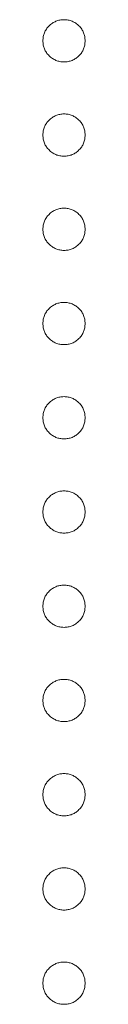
# Model space of a CAD drawing. Header units: millimetres. Extents: x 72 to 468, y 81 to 454.
# Tile 13 of 31: x 132.033 to 132.254, y 329.538 to 334.677. Entities that reach past the tile are written whole.
import ezdxf

# ---------------------------------------------------------------- set-up
doc = ezdxf.new("R2010")
doc.units = ezdxf.units.MM

msp = doc.modelspace()

# ---------------------------------------------------------------- linework, layer by layer
at = {"color": 7, "linetype": 'Continuous', "lineweight": 15}
for points, knots in [([(132.033, 334.5667), (132.0334, 334.574), (132.0342, 334.5885), (132.0407, 334.6092), (132.0508, 334.6282), (132.0649, 334.6451), (132.0819, 334.659), (132.1009, 334.6694), (132.1216, 334.6757), (132.136, 334.6765), (132.1433, 334.6769)], [0, 0, 0, 0, 0.1277566, 0.2494144, 0.3727965, 0.5001113, 0.6286099, 0.7506434, 0.8737684, 1, 1, 1, 1]), ([(132.1433, 334.6769), (132.1507, 334.6765), (132.1653, 334.6757), (132.1862, 334.6694), (132.2051, 334.659), (132.2219, 334.6451), (132.236, 334.6282), (132.2462, 334.6092), (132.2523, 334.5884), (132.2531, 334.574), (132.2535, 334.5667)], [0, 0, 0, 0, 0.129097, 0.252046, 0.373905, 0.501038, 0.628171, 0.751376, 0.872426, 1, 1, 1, 1]), ([(132.1433, 334.4564), (132.136, 334.4569), (132.1217, 334.4578), (132.1008, 334.4635), (132.082, 334.4745), (132.0649, 334.4882), (132.0509, 334.5051), (132.0406, 334.524), (132.0343, 334.5448), (132.0334, 334.5593), (132.033, 334.5667)], [0, 0, 0, 0, 0.126178, 0.248821, 0.37154, 0.499984, 0.627244, 0.749226, 0.872298, 1, 1, 1, 1]), ([(132.2535, 334.5667), (132.2531, 334.5593), (132.2522, 334.5449), (132.2463, 334.524), (132.2359, 334.5051), (132.222, 334.4883), (132.2051, 334.4744), (132.1863, 334.4636), (132.1653, 334.4577), (132.1507, 334.4569), (132.1433, 334.4564)], [0, 0, 0, 0, 0.127519, 0.249986, 0.371792, 0.49887, 0.625948, 0.748492, 0.870959, 1, 1, 1, 1]), ([(132.033, 334.0748), (132.0334, 334.0822), (132.0342, 334.0966), (132.0407, 334.1173), (132.0508, 334.1364), (132.0649, 334.1533), (132.0819, 334.1671), (132.1009, 334.1775), (132.1216, 334.1838), (132.136, 334.1846), (132.1433, 334.1851)], [0, 0, 0, 0, 0.1277566, 0.2494144, 0.3727965, 0.5001113, 0.6286099, 0.7506434, 0.8737684, 1, 1, 1, 1]), ([(132.1433, 334.1851), (132.1507, 334.1847), (132.1653, 334.1839), (132.1862, 334.1775), (132.2051, 334.1672), (132.2219, 334.1532), (132.236, 334.1364), (132.2462, 334.1174), (132.2523, 334.0966), (132.2531, 334.0822), (132.2535, 334.0748)], [0, 0, 0, 0, 0.129097, 0.252046, 0.373905, 0.501038, 0.628171, 0.751376, 0.872426, 1, 1, 1, 1]), ([(132.1433, 333.9646), (132.136, 333.965), (132.1217, 333.9659), (132.1008, 333.9717), (132.082, 333.9826), (132.0649, 333.9963), (132.0509, 334.0132), (132.0406, 334.0322), (132.0343, 334.053), (132.0334, 334.0674), (132.033, 334.0748)], [0, 0, 0, 0, 0.126178, 0.248821, 0.37154, 0.499984, 0.627244, 0.749226, 0.872298, 1, 1, 1, 1]), ([(132.2535, 334.0748), (132.2531, 334.0674), (132.2522, 334.053), (132.2463, 334.0321), (132.2359, 334.0132), (132.222, 333.9964), (132.2051, 333.9825), (132.1863, 333.9717), (132.1653, 333.9659), (132.1507, 333.965), (132.1433, 333.9646)], [0, 0, 0, 0, 0.127519, 0.249986, 0.371792, 0.49887, 0.625948, 0.748492, 0.870959, 1, 1, 1, 1]), ([(132.033, 333.583), (132.0334, 333.5903), (132.0342, 333.6048), (132.0407, 333.6255), (132.0508, 333.6445), (132.0649, 333.6614), (132.0819, 333.6753), (132.1009, 333.6857), (132.1216, 333.692), (132.136, 333.6928), (132.1433, 333.6932)], [0, 0, 0, 0, 0.1277566, 0.2494144, 0.3727965, 0.5001113, 0.6286099, 0.7506434, 0.8737684, 1, 1, 1, 1]), ([(132.1433, 333.6932), (132.1507, 333.6928), (132.1653, 333.692), (132.1862, 333.6857), (132.2051, 333.6753), (132.2219, 333.6613), (132.236, 333.6445), (132.2462, 333.6255), (132.2523, 333.6047), (132.2531, 333.5903), (132.2535, 333.583)], [0, 0, 0, 0, 0.129097, 0.252046, 0.373905, 0.501038, 0.628171, 0.751376, 0.872426, 1, 1, 1, 1]), ([(132.1433, 333.4727), (132.136, 333.4732), (132.1217, 333.4741), (132.1008, 333.4798), (132.082, 333.4908), (132.0649, 333.5044), (132.0509, 333.5214), (132.0406, 333.5403), (132.0343, 333.5611), (132.0334, 333.5756), (132.033, 333.583)], [0, 0, 0, 0, 0.126178, 0.248821, 0.37154, 0.499984, 0.627244, 0.749226, 0.872298, 1, 1, 1, 1]), ([(132.2535, 333.583), (132.2531, 333.5756), (132.2522, 333.5612), (132.2463, 333.5403), (132.2359, 333.5214), (132.222, 333.5045), (132.2051, 333.4907), (132.1863, 333.4798), (132.1653, 333.474), (132.1507, 333.4732), (132.1433, 333.4727)], [0, 0, 0, 0, 0.127519, 0.249986, 0.371792, 0.49887, 0.625948, 0.748492, 0.870959, 1, 1, 1, 1]), ([(132.033, 333.0911), (132.0334, 333.0985), (132.0342, 333.1129), (132.0407, 333.1336), (132.0508, 333.1527), (132.0649, 333.1696), (132.0819, 333.1834), (132.1009, 333.1938), (132.1216, 333.2001), (132.136, 333.2009), (132.1433, 333.2014)], [0, 0, 0, 0, 0.1277566, 0.2494144, 0.3727965, 0.5001113, 0.6286099, 0.7506434, 0.8737684, 1, 1, 1, 1]), ([(132.1433, 333.2014), (132.1507, 333.201), (132.1653, 333.2002), (132.1862, 333.1938), (132.2051, 333.1835), (132.2219, 333.1695), (132.236, 333.1527), (132.2462, 333.1337), (132.2523, 333.1128), (132.2531, 333.0985), (132.2535, 333.0911)], [0, 0, 0, 0, 0.129097, 0.252046, 0.373905, 0.501038, 0.628171, 0.751376, 0.872426, 1, 1, 1, 1]), ([(132.1433, 332.9809), (132.136, 332.9813), (132.1217, 332.9822), (132.1008, 332.988), (132.082, 332.9989), (132.0649, 333.0126), (132.0509, 333.0295), (132.0406, 333.0485), (132.0343, 333.0693), (132.0334, 333.0837), (132.033, 333.0911)], [0, 0, 0, 0, 0.126178, 0.248821, 0.37154, 0.499984, 0.627244, 0.749226, 0.872298, 1, 1, 1, 1]), ([(132.2535, 333.0911), (132.2531, 333.0837), (132.2522, 333.0693), (132.2463, 333.0484), (132.2359, 333.0295), (132.222, 333.0127), (132.2051, 332.9988), (132.1863, 332.988), (132.1653, 332.9822), (132.1507, 332.9813), (132.1433, 332.9809)], [0, 0, 0, 0, 0.127519, 0.249986, 0.371792, 0.49887, 0.625948, 0.748492, 0.870959, 1, 1, 1, 1]), ([(132.033, 332.5993), (132.0334, 332.6066), (132.0342, 332.621), (132.0407, 332.6418), (132.0508, 332.6608), (132.0649, 332.6777), (132.0819, 332.6915), (132.1009, 332.702), (132.1216, 332.7083), (132.136, 332.7091), (132.1433, 332.7095)], [0, 0, 0, 0, 0.1277566, 0.2494144, 0.3727965, 0.5001113, 0.6286099, 0.7506434, 0.8737684, 1, 1, 1, 1]), ([(132.1433, 332.7095), (132.1507, 332.7091), (132.1653, 332.7083), (132.1862, 332.702), (132.2051, 332.6916), (132.2219, 332.6776), (132.236, 332.6608), (132.2462, 332.6418), (132.2523, 332.621), (132.2531, 332.6066), (132.2535, 332.5993)], [0, 0, 0, 0, 0.129097, 0.252046, 0.373905, 0.501038, 0.628171, 0.751376, 0.872426, 1, 1, 1, 1]), ([(132.1433, 332.489), (132.136, 332.4895), (132.1217, 332.4904), (132.1008, 332.4961), (132.082, 332.507), (132.0649, 332.5207), (132.0509, 332.5377), (132.0406, 332.5566), (132.0343, 332.5774), (132.0334, 332.5919), (132.033, 332.5993)], [0, 0, 0, 0, 0.126178, 0.248821, 0.37154, 0.499984, 0.627244, 0.749226, 0.872298, 1, 1, 1, 1]), ([(132.2535, 332.5993), (132.2531, 332.5919), (132.2522, 332.5774), (132.2463, 332.5566), (132.2359, 332.5377), (132.222, 332.5208), (132.2051, 332.507), (132.1863, 332.4961), (132.1653, 332.4903), (132.1507, 332.4894), (132.1433, 332.489)], [0, 0, 0, 0, 0.127519, 0.249986, 0.371792, 0.49887, 0.625948, 0.748492, 0.870959, 1, 1, 1, 1]), ([(132.033, 332.1074), (132.0334, 332.1148), (132.0342, 332.1292), (132.0407, 332.1499), (132.0508, 332.169), (132.0649, 332.1859), (132.0819, 332.1997), (132.1009, 332.2101), (132.1216, 332.2164), (132.136, 332.2172), (132.1433, 332.2176)], [0, 0, 0, 0, 0.1277566, 0.2494144, 0.3727965, 0.5001113, 0.6286099, 0.7506434, 0.8737684, 1, 1, 1, 1]), ([(132.1433, 332.2176), (132.1507, 332.2172), (132.1653, 332.2165), (132.1862, 332.2101), (132.2051, 332.1998), (132.2219, 332.1858), (132.236, 332.169), (132.2462, 332.1499), (132.2523, 332.1291), (132.2531, 332.1148), (132.2535, 332.1074)], [0, 0, 0, 0, 0.129097, 0.252046, 0.373905, 0.501038, 0.628171, 0.751376, 0.872426, 1, 1, 1, 1]), ([(132.1433, 331.9972), (132.136, 331.9976), (132.1217, 331.9985), (132.1008, 332.0043), (132.082, 332.0152), (132.0649, 332.0289), (132.0509, 332.0458), (132.0406, 332.0648), (132.0343, 332.0855), (132.0334, 332.1), (132.033, 332.1074)], [0, 0, 0, 0, 0.126178, 0.248821, 0.37154, 0.499984, 0.627244, 0.749226, 0.872298, 1, 1, 1, 1]), ([(132.2535, 332.1074), (132.2531, 332.1), (132.2522, 332.0856), (132.2463, 332.0647), (132.2359, 332.0458), (132.222, 332.029), (132.2051, 332.0151), (132.1863, 332.0043), (132.1653, 331.9984), (132.1507, 331.9976), (132.1433, 331.9972)], [0, 0, 0, 0, 0.127519, 0.249986, 0.371792, 0.49887, 0.625948, 0.748492, 0.870959, 1, 1, 1, 1]), ([(132.033, 331.6155), (132.0334, 331.6229), (132.0342, 331.6373), (132.0407, 331.658), (132.0508, 331.6771), (132.0649, 331.694), (132.0819, 331.7078), (132.1009, 331.7183), (132.1216, 331.7245), (132.136, 331.7254), (132.1433, 331.7258)], [0, 0, 0, 0, 0.1277566, 0.2494144, 0.3727965, 0.5001113, 0.6286099, 0.7506434, 0.8737684, 1, 1, 1, 1]), ([(132.1433, 331.7258), (132.1507, 331.7254), (132.1653, 331.7246), (132.1862, 331.7183), (132.2051, 331.7079), (132.2219, 331.6939), (132.236, 331.6771), (132.2462, 331.6581), (132.2523, 331.6373), (132.2531, 331.6229), (132.2535, 331.6155)], [0, 0, 0, 0, 0.129097, 0.252046, 0.373905, 0.501038, 0.628171, 0.751376, 0.872426, 1, 1, 1, 1]), ([(132.1433, 331.5053), (132.136, 331.5058), (132.1217, 331.5066), (132.1008, 331.5124), (132.082, 331.5233), (132.0649, 331.537), (132.0509, 331.554), (132.0406, 331.5729), (132.0343, 331.5937), (132.0334, 331.6082), (132.033, 331.6155)], [0, 0, 0, 0, 0.126178, 0.248821, 0.37154, 0.499984, 0.627244, 0.749226, 0.872298, 1, 1, 1, 1]), ([(132.2535, 331.6155), (132.2531, 331.6082), (132.2522, 331.5937), (132.2463, 331.5729), (132.2359, 331.554), (132.222, 331.5371), (132.2051, 331.5233), (132.1863, 331.5124), (132.1653, 331.5066), (132.1507, 331.5057), (132.1433, 331.5053)], [0, 0, 0, 0, 0.127519, 0.249986, 0.371792, 0.49887, 0.625948, 0.748492, 0.870959, 1, 1, 1, 1]), ([(132.033, 331.1237), (132.0334, 331.1311), (132.0342, 331.1455), (132.0407, 331.1662), (132.0508, 331.1852), (132.0649, 331.2022), (132.0819, 331.216), (132.1009, 331.2264), (132.1216, 331.2327), (132.136, 331.2335), (132.1433, 331.2339)], [0, 0, 0, 0, 0.1277566, 0.2494144, 0.3727965, 0.5001113, 0.6286099, 0.7506434, 0.8737684, 1, 1, 1, 1]), ([(132.1433, 331.2339), (132.1507, 331.2335), (132.1653, 331.2328), (132.1862, 331.2264), (132.2051, 331.2161), (132.2219, 331.2021), (132.236, 331.1852), (132.2462, 331.1662), (132.2523, 331.1454), (132.2531, 331.1311), (132.2535, 331.1237)], [0, 0, 0, 0, 0.129097, 0.252046, 0.373905, 0.501038, 0.628171, 0.751376, 0.872426, 1, 1, 1, 1]), ([(132.1433, 331.0135), (132.136, 331.0139), (132.1217, 331.0148), (132.1008, 331.0206), (132.082, 331.0315), (132.0649, 331.0452), (132.0509, 331.0621), (132.0406, 331.0811), (132.0343, 331.1018), (132.0334, 331.1163), (132.033, 331.1237)], [0, 0, 0, 0, 0.126178, 0.248821, 0.37154, 0.499984, 0.627244, 0.749226, 0.872298, 1, 1, 1, 1]), ([(132.2535, 331.1237), (132.2531, 331.1163), (132.2522, 331.1019), (132.2463, 331.081), (132.2359, 331.0621), (132.222, 331.0453), (132.2051, 331.0314), (132.1863, 331.0206), (132.1653, 331.0147), (132.1507, 331.0139), (132.1433, 331.0135)], [0, 0, 0, 0, 0.127519, 0.249986, 0.371792, 0.49887, 0.625948, 0.748492, 0.870959, 1, 1, 1, 1]), ([(132.033, 330.6318), (132.0334, 330.6392), (132.0342, 330.6536), (132.0407, 330.6743), (132.0508, 330.6934), (132.0649, 330.7103), (132.0819, 330.7241), (132.1009, 330.7346), (132.1216, 330.7408), (132.136, 330.7417), (132.1433, 330.7421)], [0, 0, 0, 0, 0.1277566, 0.2494144, 0.3727965, 0.5001113, 0.6286099, 0.7506434, 0.8737684, 1, 1, 1, 1]), ([(132.1433, 330.7421), (132.1507, 330.7417), (132.1653, 330.7409), (132.1862, 330.7346), (132.2051, 330.7242), (132.2219, 330.7102), (132.236, 330.6934), (132.2462, 330.6744), (132.2523, 330.6536), (132.2531, 330.6392), (132.2535, 330.6318)], [0, 0, 0, 0, 0.129097, 0.252046, 0.373905, 0.501038, 0.628171, 0.751376, 0.872426, 1, 1, 1, 1]), ([(132.1433, 330.5216), (132.136, 330.522), (132.1217, 330.5229), (132.1008, 330.5287), (132.082, 330.5396), (132.0649, 330.5533), (132.0509, 330.5703), (132.0406, 330.5892), (132.0343, 330.61), (132.0334, 330.6245), (132.033, 330.6318)], [0, 0, 0, 0, 0.126178, 0.248821, 0.37154, 0.499984, 0.627244, 0.749226, 0.872298, 1, 1, 1, 1]), ([(132.2535, 330.6318), (132.2531, 330.6245), (132.2522, 330.61), (132.2463, 330.5892), (132.2359, 330.5703), (132.222, 330.5534), (132.2051, 330.5395), (132.1863, 330.5287), (132.1653, 330.5229), (132.1507, 330.522), (132.1433, 330.5216)], [0, 0, 0, 0, 0.127519, 0.249986, 0.371792, 0.49887, 0.625948, 0.748492, 0.870959, 1, 1, 1, 1]), ([(132.033, 330.14), (132.0334, 330.1474), (132.0342, 330.1618), (132.0407, 330.1825), (132.0508, 330.2015), (132.0649, 330.2185), (132.0819, 330.2323), (132.1009, 330.2427), (132.1216, 330.249), (132.136, 330.2498), (132.1433, 330.2502)], [0, 0, 0, 0, 0.127757, 0.249414, 0.372796, 0.500111, 0.62861, 0.750643, 0.873768, 1, 1, 1, 1]), ([(132.1433, 330.2502), (132.1507, 330.2498), (132.1653, 330.249), (132.1862, 330.2427), (132.2051, 330.2324), (132.2219, 330.2184), (132.236, 330.2015), (132.2462, 330.1825), (132.2523, 330.1617), (132.2531, 330.1474), (132.2535, 330.14)], [0, 0, 0, 0, 0.129097, 0.252046, 0.373905, 0.501038, 0.628171, 0.751376, 0.872426, 1, 1, 1, 1]), ([(132.1433, 330.0297), (132.136, 330.0302), (132.1217, 330.0311), (132.1008, 330.0369), (132.082, 330.0478), (132.0649, 330.0615), (132.0509, 330.0784), (132.0406, 330.0973), (132.0343, 330.1181), (132.0334, 330.1326), (132.033, 330.14)], [0, 0, 0, 0, 0.126178, 0.248821, 0.37154, 0.499984, 0.627244, 0.749226, 0.872298, 1, 1, 1, 1]), ([(132.2535, 330.14), (132.2531, 330.1326), (132.2522, 330.1182), (132.2463, 330.0973), (132.2359, 330.0784), (132.222, 330.0616), (132.2051, 330.0477), (132.1863, 330.0369), (132.1653, 330.031), (132.1507, 330.0302), (132.1433, 330.0297)], [0, 0, 0, 0, 0.127519, 0.249986, 0.371792, 0.49887, 0.625948, 0.748492, 0.870959, 1, 1, 1, 1]), ([(132.033, 329.6481), (132.0334, 329.6555), (132.0342, 329.6699), (132.0407, 329.6906), (132.0508, 329.7097), (132.0649, 329.7266), (132.0819, 329.7404), (132.1009, 329.7509), (132.1216, 329.7571), (132.136, 329.758), (132.1433, 329.7584)], [0, 0, 0, 0, 0.127757, 0.249414, 0.372796, 0.500111, 0.62861, 0.750643, 0.873768, 1, 1, 1, 1]), ([(132.1433, 329.7584), (132.1507, 329.758), (132.1653, 329.7572), (132.1862, 329.7509), (132.2051, 329.7405), (132.2219, 329.7265), (132.236, 329.7097), (132.2462, 329.6907), (132.2523, 329.6699), (132.2531, 329.6555), (132.2535, 329.6481)], [0, 0, 0, 0, 0.129097, 0.252046, 0.373905, 0.501038, 0.628171, 0.751376, 0.872426, 1, 1, 1, 1]), ([(132.1433, 329.5379), (132.136, 329.5383), (132.1217, 329.5392), (132.1008, 329.545), (132.082, 329.5559), (132.0649, 329.5696), (132.0509, 329.5866), (132.0406, 329.6055), (132.0343, 329.6263), (132.0334, 329.6408), (132.033, 329.6481)], [0, 0, 0, 0, 0.126178, 0.248821, 0.37154, 0.499984, 0.627244, 0.749226, 0.872298, 1, 1, 1, 1]), ([(132.2535, 329.6481), (132.2531, 329.6408), (132.2522, 329.6263), (132.2463, 329.6054), (132.2359, 329.5865), (132.222, 329.5697), (132.2051, 329.5558), (132.1863, 329.545), (132.1653, 329.5392), (132.1507, 329.5383), (132.1433, 329.5379)], [0, 0, 0, 0, 0.127519, 0.249986, 0.371792, 0.49887, 0.625948, 0.748492, 0.870959, 1, 1, 1, 1])]:
    msp.add_open_spline(points, degree=3, knots=knots, dxfattribs=at)

doc.saveas('drawing.dxf')
